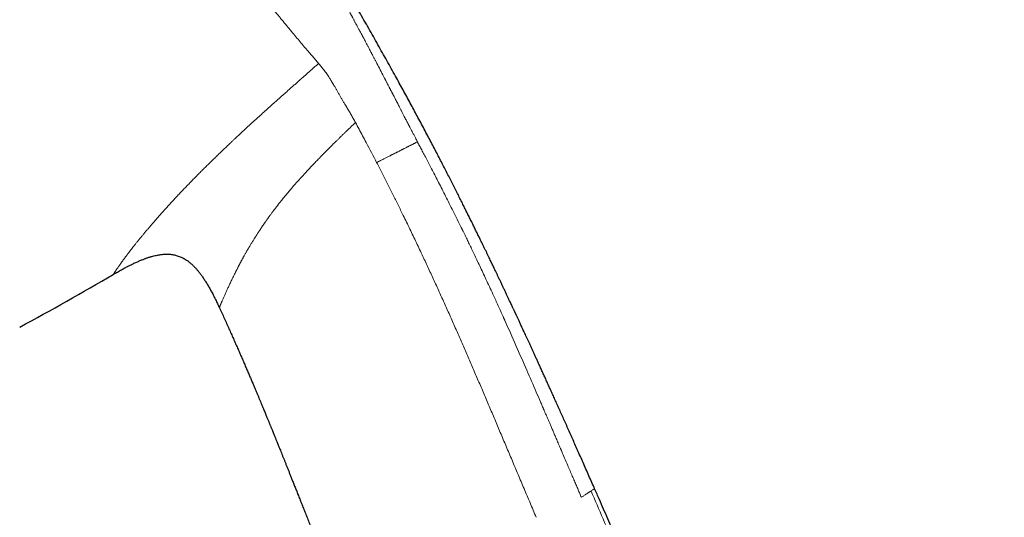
# Model space of a CAD drawing. Header units: millimetres. Extents: x 8 to 578, y 12 to 587.
# Tile 94 of 155: x 89 to 155, y 495 to 528. Entities that reach past the tile are written whole.
import ezdxf

# ---------------------------------------------------------------- set-up
doc = ezdxf.new("R2010")
doc.units = ezdxf.units.MM

msp = doc.modelspace()

# ---------------------------------------------------------------- linework, layer by layer
at = {"color": 7, "linetype": 'Continuous', "lineweight": 30}
msp.add_line((102.177, 509.043), (102.177, 509.043), dxfattribs=at)
msp.add_arc((9.15, 656.644), 168.883, 298.15164, 300.58844, dxfattribs=at)
for points, knots in [([(127.262, 496.934), (127.235, 496.995), (127.141, 497.208), (126.981, 497.571), (126.784, 498.018), (126.59, 498.456), (126.402, 498.883), (126.218, 499.297), (126.039, 499.701), (125.864, 500.095), (125.692, 500.483), (125.522, 500.864), (125.354, 501.239), (125.191, 501.605), (125.032, 501.961), (124.876, 502.309), (124.724, 502.646), (124.576, 502.975), (124.433, 503.295), (124.293, 503.605), (124.157, 503.906), (124.024, 504.198), (123.896, 504.48), (123.772, 504.753), (123.655, 505.011), (123.545, 505.252), (123.442, 505.478), (123.342, 505.697), (123.246, 505.908), (123.152, 506.111), (123.06, 506.312), (122.969, 506.51), (122.88, 506.705), (122.794, 506.891), (122.713, 507.068), (122.636, 507.234), (122.563, 507.391), (122.495, 507.538), (122.431, 507.676), (122.371, 507.806), (122.314, 507.929), (122.261, 508.042), (122.212, 508.147), (122.168, 508.243), (122.128, 508.33), (122.092, 508.407), (122.06, 508.475), (122.032, 508.534), (122.009, 508.583), (121.99, 508.624), (121.977, 508.653), (121.968, 508.672), (121.963, 508.682), (121.959, 508.691), (121.956, 508.698), (121.953, 508.705), (121.947, 508.716), (121.94, 508.732), (121.93, 508.754), (121.918, 508.78), (121.905, 508.808), (121.891, 508.837), (121.87, 508.882), (121.84, 508.946), (121.798, 509.035), (121.75, 509.137), (121.696, 509.252), (121.64, 509.374), (121.571, 509.52), (121.492, 509.687), (121.399, 509.884), (121.304, 510.087), (121.205, 510.294), (121.108, 510.5), (121.012, 510.702), (120.917, 510.902), (120.826, 511.093), (120.739, 511.277), (120.664, 511.433), (120.6, 511.567), (120.544, 511.684), (120.485, 511.808), (120.421, 511.94), (120.354, 512.08), (120.284, 512.227), (120.209, 512.381), (120.13, 512.545), (120.045, 512.72), (119.956, 512.906), (119.862, 513.099), (119.764, 513.301), (119.662, 513.511), (119.552, 513.736), (119.435, 513.976), (119.309, 514.232), (119.179, 514.497), (119.043, 514.772), (118.903, 515.055), (118.759, 515.346), (118.611, 515.643), (118.458, 515.95), (118.299, 516.269), (118.133, 516.599), (117.961, 516.94), (117.783, 517.29), (117.6, 517.651), (117.412, 518.02), (117.217, 518.399), (117.018, 518.787), (116.812, 519.184), (116.601, 519.59), (116.383, 520.006), (116.16, 520.43), (115.931, 520.864), (115.696, 521.307), (115.461, 521.746), (115.228, 522.18), (114.996, 522.61), (114.759, 523.047), (114.517, 523.492), (114.269, 523.944), (114.009, 524.417), (113.735, 524.913), (113.447, 525.43), (113.153, 525.957), (112.853, 526.492), (112.548, 527.033), (112.238, 527.579), (111.924, 528.13), (111.604, 528.689), (111.275, 529.261), (110.938, 529.846), (110.591, 530.443), (110.238, 531.048), (109.879, 531.663), (109.513, 532.286), (109.14, 532.917), (108.761, 533.558), (108.376, 534.207), (107.983, 534.865), (107.584, 535.531), (107.179, 536.207), (106.767, 536.891), (106.349, 537.583), (105.936, 538.265), (105.53, 538.935), (105.129, 539.593), (104.724, 540.259), (104.313, 540.932), (103.897, 541.613), (103.618, 542.069), (103.477, 542.298)], [0, 0, 0, 0, 0.00392, 0.013647, 0.023181, 0.032519, 0.041663, 0.050454, 0.059057, 0.067472, 0.075699, 0.083901, 0.091907, 0.099718, 0.107333, 0.114752, 0.121976, 0.129004, 0.135837, 0.142474, 0.148915, 0.155161, 0.161211, 0.167066, 0.172725, 0.177741, 0.182592, 0.18728, 0.191802, 0.196161, 0.200355, 0.204733, 0.208917, 0.212906, 0.216701, 0.2203, 0.223646, 0.226804, 0.229775, 0.232557, 0.235203, 0.237653, 0.239907, 0.241966, 0.243829, 0.245497, 0.246969, 0.248222, 0.249287, 0.250164, 0.250853, 0.25114, 0.251374, 0.251557, 0.251689, 0.251804, 0.252033, 0.252389, 0.252871, 0.253441, 0.25404, 0.254667, 0.255322, 0.256977, 0.258788, 0.261072, 0.263564, 0.26624, 0.268911, 0.273022, 0.277028, 0.28166, 0.286142, 0.290475, 0.294952, 0.299257, 0.303391, 0.307354, 0.311145, 0.313516, 0.316047, 0.318739, 0.321593, 0.324609, 0.327787, 0.331127, 0.334628, 0.338469, 0.342488, 0.346685, 0.351059, 0.355611, 0.36034, 0.365689, 0.371249, 0.37702, 0.383, 0.389191, 0.395476, 0.401964, 0.408655, 0.415548, 0.422792, 0.430246, 0.437912, 0.445789, 0.453877, 0.462177, 0.470687, 0.479409, 0.488342, 0.497486, 0.506842, 0.516409, 0.526187, 0.536176, 0.545519, 0.555039, 0.564737, 0.574612, 0.584665, 0.594896, 0.606234, 0.617783, 0.629543, 0.641513, 0.653693, 0.665861, 0.678232, 0.690807, 0.703584, 0.716831, 0.730289, 0.743959, 0.757839, 0.771931, 0.786234, 0.800748, 0.815473, 0.83041, 0.845558, 0.860917, 0.876487, 0.892269, 0.908262, 0.923108, 0.938131, 0.953332, 0.968711, 0.984267, 1, 1, 1, 1]), ([(95.089, 511.262), (95.11, 511.274), (95.18, 511.315), (95.295, 511.382), (95.433, 511.461), (95.565, 511.535), (95.69, 511.605), (95.809, 511.669), (95.922, 511.729), (96.03, 511.786), (96.147, 511.846), (96.272, 511.909), (96.405, 511.974), (96.53, 512.033), (96.647, 512.086), (96.761, 512.137), (96.869, 512.183), (96.974, 512.226), (97.072, 512.265), (97.164, 512.301), (97.251, 512.332), (97.337, 512.363), (97.422, 512.392), (97.505, 512.418), (97.585, 512.443), (97.684, 512.471), (97.808, 512.504), (97.957, 512.539), (98.111, 512.569), (98.268, 512.592), (98.42, 512.608), (98.564, 512.616), (98.699, 512.618), (98.833, 512.612), (98.968, 512.599), (99.102, 512.579), (99.235, 512.551), (99.366, 512.514), (99.493, 512.471), (99.618, 512.419), (99.739, 512.361), (99.857, 512.295), (99.965, 512.228), (100.062, 512.161), (100.147, 512.097), (100.227, 512.032), (100.301, 511.969), (100.37, 511.906), (100.435, 511.844), (100.495, 511.784), (100.552, 511.723), (100.61, 511.66), (100.672, 511.59), (100.738, 511.512), (100.803, 511.433), (100.866, 511.352), (100.928, 511.271), (100.992, 511.183), (101.059, 511.088), (101.127, 510.989), (101.195, 510.886), (101.263, 510.779), (101.334, 510.664), (101.403, 510.55), (101.468, 510.437), (101.531, 510.327), (101.596, 510.211), (101.663, 510.087), (101.732, 509.955), (101.805, 509.816), (101.88, 509.667), (101.951, 509.522), (102.02, 509.38), (102.085, 509.242), (102.138, 509.129), (102.169, 509.062), (102.177, 509.043)], [0, 0, 0, 0, 0.008077, 0.026349, 0.043696, 0.060176, 0.075845, 0.090493, 0.104451, 0.117758, 0.130453, 0.147592, 0.16364, 0.17868, 0.192784, 0.206018, 0.21917, 0.231474, 0.242988, 0.253764, 0.263848, 0.273283, 0.283619, 0.293161, 0.301991, 0.310755, 0.327071, 0.343811, 0.360905, 0.378299, 0.39596, 0.410759, 0.425482, 0.440169, 0.454872, 0.46965, 0.484557, 0.499364, 0.514044, 0.528685, 0.543371, 0.558181, 0.572863, 0.584972, 0.59663, 0.60782, 0.618514, 0.62868, 0.638281, 0.647959, 0.656418, 0.665708, 0.675884, 0.687014, 0.699172, 0.709502, 0.720569, 0.732426, 0.745132, 0.758755, 0.771726, 0.785543, 0.800272, 0.815987, 0.829079, 0.842873, 0.857417, 0.872762, 0.888967, 0.906093, 0.924209, 0.943393, 0.959267, 0.975897, 0.993329, 1, 1, 1, 1]), ([(102.177, 509.043), (102.231, 508.925), (102.341, 508.687), (102.503, 508.33), (102.663, 507.977), (102.817, 507.632), (102.968, 507.296), (103.113, 506.969), (103.254, 506.65), (103.391, 506.34), (103.523, 506.039), (103.652, 505.742), (103.779, 505.449), (103.903, 505.162), (104.023, 504.884), (104.138, 504.615), (104.248, 504.357), (104.353, 504.11), (104.452, 503.876), (104.547, 503.652), (104.637, 503.438), (104.723, 503.234), (104.804, 503.039), (104.881, 502.855), (104.954, 502.681), (105.023, 502.516), (105.088, 502.359), (105.15, 502.211), (105.208, 502.07), (105.262, 501.939), (105.312, 501.817), (105.358, 501.705), (105.401, 501.602), (105.44, 501.507), (105.476, 501.418), (105.511, 501.333), (105.545, 501.251), (105.578, 501.17), (105.61, 501.092), (105.645, 501.007), (105.682, 500.916), (105.712, 500.841), (105.732, 500.792), (105.741, 500.77), (105.748, 500.753), (105.753, 500.742), (105.757, 500.73), (105.764, 500.714), (105.774, 500.688), (105.788, 500.654), (105.806, 500.611), (105.827, 500.56), (105.851, 500.501), (105.878, 500.433), (105.909, 500.357), (105.943, 500.273), (105.981, 500.18), (106.022, 500.079), (106.066, 499.969), (106.114, 499.851), (106.167, 499.72), (106.225, 499.576), (106.289, 499.417), (106.356, 499.248), (106.428, 499.069), (106.502, 498.886), (106.576, 498.699), (106.652, 498.51), (106.731, 498.312), (106.813, 498.106), (106.898, 497.892), (106.987, 497.669), (107.082, 497.43), (107.184, 497.173), (107.292, 496.899), (107.405, 496.614), (107.521, 496.319), (107.642, 496.014), (107.766, 495.699), (107.895, 495.374), (108.027, 495.038), (108.163, 494.693), (108.302, 494.339), (108.445, 493.978), (108.59, 493.609), (108.74, 493.23), (108.883, 492.867), (109.02, 492.521), (109.149, 492.195), (109.278, 491.869), (109.406, 491.546), (109.532, 491.228), (109.656, 490.915), (109.779, 490.606), (109.909, 490.277), (110.048, 489.928), (110.193, 489.559), (110.335, 489.198), (110.474, 488.844), (110.615, 488.484), (110.757, 488.119), (110.901, 487.75), (111.04, 487.389), (111.176, 487.038), (111.307, 486.695), (111.434, 486.362), (111.557, 486.037), (111.677, 485.722), (111.792, 485.416), (111.904, 485.119), (112.012, 484.831), (112.116, 484.552), (112.217, 484.282), (112.314, 484.022), (112.407, 483.77), (112.498, 483.524), (112.586, 483.284), (112.672, 483.051), (112.754, 482.827), (112.832, 482.613), (112.906, 482.41), (112.975, 482.222), (113.038, 482.05), (113.095, 481.891), (113.149, 481.741), (113.201, 481.6), (113.249, 481.467), (113.293, 481.344), (113.333, 481.232), (113.37, 481.129), (113.406, 481.031), (113.441, 480.933), (113.477, 480.833), (113.515, 480.727), (113.554, 480.618), (113.585, 480.529), (113.609, 480.464), (113.624, 480.422), (113.639, 480.38), (113.654, 480.338), (113.668, 480.297), (113.681, 480.26), (113.692, 480.231), (113.7, 480.209), (113.705, 480.195), (113.708, 480.187), (113.71, 480.181), (113.712, 480.175), (113.714, 480.17), (113.72, 480.153), (113.731, 480.121), (113.749, 480.071), (113.77, 480.012), (113.795, 479.942), (113.823, 479.864), (113.854, 479.775), (113.888, 479.679), (113.926, 479.573), (113.966, 479.458), (114.008, 479.34), (114.05, 479.22), (114.093, 479.098), (114.139, 478.968), (114.187, 478.83), (114.238, 478.684), (114.291, 478.534), (114.345, 478.379), (114.401, 478.22), (114.459, 478.053), (114.519, 477.88), (114.584, 477.691), (114.654, 477.488), (114.73, 477.269), (114.808, 477.042), (114.89, 476.805), (114.974, 476.559), (115.061, 476.305), (115.15, 476.042), (115.241, 475.774), (115.333, 475.503), (115.425, 475.229), (115.52, 474.947), (115.617, 474.657), (115.717, 474.358), (115.817, 474.058), (115.917, 473.756), (116.017, 473.453), (116.119, 473.142), (116.224, 472.824), (116.334, 472.486), (116.451, 472.128), (116.574, 471.747), (116.699, 471.358), (116.827, 470.96), (116.957, 470.553), (117.089, 470.136), (117.224, 469.711), (117.36, 469.276), (117.499, 468.833), (117.64, 468.38), (117.782, 467.919), (117.927, 467.448), (118.074, 466.968), (118.222, 466.479), (118.372, 465.98), (118.527, 465.465), (118.685, 464.931), (118.848, 464.38), (119.013, 463.818), (119.179, 463.246), (119.347, 462.664), (119.514, 462.081), (119.68, 461.497), (119.845, 460.913), (120.011, 460.32), (120.178, 459.717), (120.346, 459.105), (120.515, 458.483), (120.685, 457.852), (120.859, 457.201), (121.037, 456.531), (121.218, 455.839), (121.4, 455.138), (121.583, 454.426), (121.766, 453.703), (121.95, 452.97), (122.134, 452.227), (122.319, 451.473), (122.504, 450.709), (122.689, 449.934), (122.874, 449.148), (123.056, 448.368), (123.234, 447.592), (123.408, 446.823), (123.583, 446.044), (123.757, 445.255), (123.928, 444.468), (124.097, 443.681), (124.263, 442.895), (124.428, 442.101), (124.593, 441.298), (124.756, 440.486), (124.916, 439.681), (125.072, 438.884), (125.224, 438.094), (125.375, 437.296), (125.525, 436.491), (125.673, 435.677), (125.821, 434.856), (125.967, 434.027), (126.112, 433.189), (126.255, 432.344), (126.396, 431.496), (126.535, 430.646), (126.671, 429.792), (126.805, 428.931), (126.938, 428.057), (127.071, 427.17), (127.201, 426.27), (127.33, 425.362), (127.457, 424.445), (127.58, 423.527), (127.701, 422.606), (127.818, 421.682), (127.933, 420.751), (128.046, 419.806), (128.156, 418.847), (128.265, 417.873), (128.371, 416.891), (128.474, 415.901), (128.573, 414.903), (128.669, 413.897), (128.762, 412.883), (128.85, 411.862), (128.936, 410.834), (129.017, 409.798), (129.095, 408.754), (129.168, 407.708), (129.237, 406.661), (129.301, 405.612), (129.362, 404.556), (129.418, 403.484), (129.47, 402.398), (129.518, 401.296), (129.561, 400.186), (129.599, 399.068), (129.632, 397.942), (129.66, 396.836), (129.674, 396.104), (129.681, 395.751)], [0, 0, 0, 0, 0.0033225, 0.0067073, 0.0100089, 0.0132274, 0.0163627, 0.0194149, 0.0223839, 0.0252698, 0.0280724, 0.0307918, 0.0335515, 0.0362199, 0.0387968, 0.0412824, 0.0436767, 0.0459795, 0.04813, 0.0501942, 0.0521721, 0.0540635, 0.0558686, 0.0575574, 0.0591629, 0.060685, 0.0621238, 0.0635061, 0.0648015, 0.0660102, 0.0671321, 0.0681673, 0.0691156, 0.0699771, 0.0707981, 0.0715691, 0.0723247, 0.0730649, 0.0737897, 0.0744992, 0.0754121, 0.0762983, 0.0765548, 0.0767605, 0.0769146, 0.0770171, 0.0770705, 0.0772324, 0.0774711, 0.0777866, 0.0781788, 0.0786479, 0.0791937, 0.0798163, 0.0805156, 0.0812918, 0.0821447, 0.0830744, 0.0840809, 0.0851642, 0.0863243, 0.0876891, 0.0891468, 0.0906974, 0.0923409, 0.0940774, 0.0957367, 0.0974728, 0.0992856, 0.1011753, 0.1031418, 0.1051851, 0.1073053, 0.1097261, 0.1122399, 0.1148467, 0.1175464, 0.120339, 0.1232246, 0.1262032, 0.1292747, 0.1324391, 0.1356964, 0.1389861, 0.1423653, 0.1458342, 0.1493926, 0.1523404, 0.1553458, 0.1583455, 0.1613024, 0.1642165, 0.1670879, 0.1699167, 0.1727026, 0.1761444, 0.1795187, 0.1828255, 0.1860649, 0.1892367, 0.1926971, 0.1960735, 0.1993659, 0.2025743, 0.2056987, 0.208739, 0.2116953, 0.2145676, 0.2173558, 0.2200599, 0.22268, 0.225216, 0.2276679, 0.2300357, 0.2323194, 0.234519, 0.2367331, 0.2388549, 0.2408844, 0.2428215, 0.2446663, 0.2464187, 0.2479285, 0.2493622, 0.25072, 0.2520018, 0.2532075, 0.2543373, 0.2553328, 0.2562608, 0.2571215, 0.2579894, 0.258924, 0.2598563, 0.2608466, 0.2618949, 0.262261, 0.2626337, 0.2630129, 0.2633987, 0.263787, 0.2641229, 0.2643887, 0.2645845, 0.2647104, 0.2647706, 0.2648179, 0.264868, 0.2649207, 0.2649762, 0.2653297, 0.265781, 0.2663197, 0.2669458, 0.2676593, 0.2684603, 0.2693322, 0.2702883, 0.2713289, 0.272454, 0.2734825, 0.2745827, 0.2757546, 0.2769983, 0.2783137, 0.2797009, 0.2810744, 0.2825118, 0.2840129, 0.2855778, 0.2872065, 0.2890996, 0.2910721, 0.2931241, 0.2952556, 0.2974665, 0.299757, 0.3021269, 0.3045763, 0.3069699, 0.3094348, 0.3119711, 0.3145787, 0.3172577, 0.3200081, 0.3226667, 0.3253887, 0.3281742, 0.3310231, 0.3339355, 0.337261, 0.3406654, 0.344149, 0.3477117, 0.3513534, 0.3550743, 0.3588743, 0.3627534, 0.3667117, 0.3707491, 0.3748657, 0.3790614, 0.3833364, 0.3876905, 0.3921238, 0.3966364, 0.4014488, 0.4063482, 0.4113347, 0.4164081, 0.4215685, 0.426816, 0.4319062, 0.4370758, 0.4423247, 0.447653, 0.4530607, 0.4585478, 0.4641144, 0.4697605, 0.4757606, 0.481848, 0.4880227, 0.4942847, 0.5006341, 0.5070709, 0.513595, 0.5202066, 0.5269057, 0.5336924, 0.5405665, 0.5475283, 0.5541725, 0.5608947, 0.5676948, 0.574573, 0.5815292, 0.5882954, 0.5951338, 0.6020445, 0.6090276, 0.6160829, 0.6232106, 0.6299973, 0.6368484, 0.6437638, 0.6507437, 0.6577879, 0.6648966, 0.6720698, 0.6793075, 0.6866096, 0.6939763, 0.7012743, 0.7086345, 0.7160571, 0.7235421, 0.7312272, 0.7389771, 0.7467917, 0.754671, 0.7626152, 0.7704806, 0.7784086, 0.7863992, 0.7944525, 0.8027347, 0.8110824, 0.8194954, 0.8279738, 0.8365178, 0.8451273, 0.8538024, 0.8625241, 0.8713112, 0.8801639, 0.8890821, 0.8980661, 0.9069536, 0.9159046, 0.9249191, 0.9339971, 0.9433259, 0.9527209, 0.9621822, 0.9717097, 0.9813035, 0.9909637, 1, 1, 1, 1]), ([(127.262, 496.934), (127.262, 496.934), (127.262, 496.934), (127.262, 496.934), (127.262, 496.934)], [0, 0, 0, 0, 0.804245, 1, 1, 1, 1]), ([(154.65, 381.792), (154.644, 381.983), (154.623, 382.654), (154.58, 383.803), (154.52, 385.236), (154.453, 386.662), (154.379, 388.071), (154.298, 389.465), (154.212, 390.844), (154.119, 392.216), (154.019, 393.59), (153.911, 394.966), (153.797, 396.344), (153.676, 397.716), (153.549, 399.08), (153.416, 400.438), (153.277, 401.789), (153.133, 403.133), (152.982, 404.47), (152.826, 405.8), (152.664, 407.124), (152.497, 408.441), (152.324, 409.752), (152.146, 411.056), (151.957, 412.397), (151.756, 413.774), (151.543, 415.186), (151.324, 416.591), (151.099, 417.988), (150.864, 419.406), (150.618, 420.844), (150.361, 422.301), (150.098, 423.751), (149.829, 425.192), (149.555, 426.625), (149.28, 428.023), (149.005, 429.386), (148.731, 430.716), (148.452, 432.038), (148.169, 433.353), (147.88, 434.662), (147.588, 435.964), (147.291, 437.259), (146.99, 438.547), (146.685, 439.829), (146.377, 441.096), (146.067, 442.35), (145.755, 443.589), (145.44, 444.823), (145.102, 446.122), (144.74, 447.487), (144.355, 448.917), (143.964, 450.338), (143.569, 451.751), (143.17, 453.155), (142.765, 454.552), (142.343, 455.986), (141.903, 457.458), (141.443, 458.966), (140.979, 460.465), (140.51, 461.955), (140.036, 463.435), (139.557, 464.906), (139.074, 466.368), (138.587, 467.82), (138.095, 469.264), (137.602, 470.69), (137.109, 472.1), (136.614, 473.492), (136.116, 474.875), (135.61, 476.259), (135.099, 477.643), (134.58, 479.026), (134.058, 480.402), (133.533, 481.769), (133.008, 483.119), (132.482, 484.454), (131.957, 485.772), (131.428, 487.083), (130.893, 488.395), (130.352, 489.709), (129.804, 491.023), (129.253, 492.329), (128.699, 493.628), (128.143, 494.919), (127.664, 496.02), (127.369, 496.69), (127.262, 496.933)], [0, 0, 0, 0, 0.004823, 0.016926, 0.028968, 0.040951, 0.052876, 0.064531, 0.07613, 0.087675, 0.099166, 0.110836, 0.122452, 0.134013, 0.145521, 0.156976, 0.168379, 0.17973, 0.19103, 0.20228, 0.213479, 0.22463, 0.235731, 0.246785, 0.25779, 0.269842, 0.281838, 0.293777, 0.305662, 0.317492, 0.32998, 0.342408, 0.354777, 0.367088, 0.379341, 0.391537, 0.402984, 0.414381, 0.42573, 0.437029, 0.448281, 0.459485, 0.470642, 0.481752, 0.492816, 0.503834, 0.514612, 0.525346, 0.536037, 0.546686, 0.559177, 0.57161, 0.583986, 0.596306, 0.60857, 0.620778, 0.632932, 0.646238, 0.659479, 0.672657, 0.685771, 0.698822, 0.711811, 0.724739, 0.737606, 0.750414, 0.763161, 0.775624, 0.78803, 0.800381, 0.812677, 0.82514, 0.837548, 0.8499, 0.862197, 0.87444, 0.886411, 0.898332, 0.910201, 0.92202, 0.934029, 0.945986, 0.957892, 0.969748, 0.981553, 0.993309, 1, 1, 1, 1])]:
    msp.add_open_spline(points, degree=3, knots=knots, dxfattribs=at)
at = {"color": 252, "linetype": 'Continuous', "lineweight": 0}
for points, knots in [([(106.349, 528.296), (106.299, 528.356), (106.199, 528.477), (106.045, 528.664), (105.887, 528.857), (105.724, 529.056), (105.557, 529.261), (105.385, 529.472), (105.207, 529.692), (105.022, 529.921), (104.83, 530.158), (104.651, 530.381), (104.532, 530.53), (104.475, 530.6), (104.466, 530.611), (104.456, 530.623), (104.447, 530.635), (104.437, 530.647), (104.428, 530.659), (104.412, 530.679), (104.378, 530.722), (104.324, 530.789), (104.247, 530.886), (104.155, 531), (104.048, 531.135), (103.935, 531.276), (103.818, 531.423), (103.695, 531.578), (103.566, 531.74), (103.443, 531.895), (103.326, 532.043), (103.216, 532.183), (103.103, 532.326), (102.991, 532.469), (102.881, 532.609), (102.777, 532.741), (102.694, 532.848), (102.645, 532.91), (102.627, 532.933), (102.622, 532.939), (102.617, 532.945), (102.612, 532.952), (102.607, 532.958), (102.602, 532.964), (102.589, 532.982), (102.564, 533.013), (102.528, 533.06), (102.487, 533.112), (102.441, 533.171), (102.391, 533.235), (102.336, 533.306), (102.277, 533.381), (102.215, 533.461), (102.15, 533.544), (102.081, 533.633), (102.008, 533.728), (101.93, 533.829), (101.847, 533.935), (101.758, 534.051), (101.66, 534.177), (101.554, 534.315), (101.443, 534.459), (101.326, 534.611), (101.204, 534.771), (101.076, 534.938), (100.942, 535.113), (100.803, 535.296), (100.658, 535.486), (100.521, 535.666), (100.393, 535.835), (100.276, 535.99), (100.141, 536.168), (100.021, 536.326), (99.931, 536.447), (99.894, 536.496), (99.88, 536.515), (99.875, 536.52), (99.871, 536.526), (99.867, 536.532), (99.862, 536.538), (99.763, 536.669), (99.569, 536.927), (99.278, 537.316), (98.985, 537.708), (98.69, 538.105), (98.393, 538.504), (98.194, 538.774), (98.094, 538.908)], [0, 0, 0, 0, 0.021835, 0.044061, 0.066677, 0.089686, 0.113086, 0.136878, 0.161062, 0.1863, 0.211952, 0.238019, 0.257554, 0.25879, 0.260026, 0.261264, 0.262502, 0.263741, 0.264981, 0.26609, 0.270084, 0.278391, 0.286965, 0.300108, 0.313836, 0.328148, 0.343044, 0.358525, 0.374592, 0.391244, 0.404465, 0.418033, 0.431949, 0.446213, 0.459053, 0.472163, 0.483922, 0.489162, 0.489753, 0.490344, 0.490936, 0.491528, 0.492121, 0.492714, 0.493308, 0.497115, 0.501473, 0.506381, 0.51184, 0.517849, 0.524409, 0.53152, 0.538713, 0.546393, 0.554562, 0.563218, 0.572363, 0.581995, 0.592116, 0.603814, 0.616103, 0.628984, 0.642456, 0.656521, 0.671178, 0.686427, 0.702269, 0.718705, 0.735734, 0.748599, 0.761784, 0.775289, 0.793604, 0.801839, 0.805497, 0.805978, 0.806459, 0.80694, 0.807422, 0.807904, 0.808386, 0.840296, 0.872216, 0.904147, 0.936087, 0.968039, 1, 1, 1, 1]), ([(106.476, 536.54), (106.595, 536.338), (106.83, 535.942), (107.173, 535.358), (107.501, 534.795), (107.815, 534.255), (108.115, 533.736), (108.395, 533.249), (108.657, 532.791), (108.901, 532.363), (109.133, 531.954), (109.352, 531.566), (109.563, 531.19), (109.765, 530.829), (109.959, 530.482), (110.139, 530.158), (110.306, 529.856), (110.459, 529.578), (110.595, 529.33), (110.714, 529.113), (110.817, 528.924), (110.892, 528.786), (110.942, 528.694), (110.97, 528.643), (110.997, 528.593), (111.023, 528.545), (111.048, 528.5), (111.072, 528.456), (111.101, 528.402), (111.137, 528.336), (111.179, 528.257), (111.221, 528.179), (111.263, 528.103), (111.299, 528.036), (111.331, 527.976), (111.363, 527.917), (111.399, 527.849), (111.44, 527.772), (111.487, 527.685), (111.544, 527.579), (111.612, 527.45), (111.709, 527.27), (111.82, 527.06), (111.94, 526.833), (112.046, 526.632), (112.139, 526.457), (112.218, 526.307), (112.283, 526.182), (112.335, 526.084), (112.374, 526.008), (112.41, 525.94), (112.447, 525.87), (112.488, 525.792), (112.529, 525.714), (112.57, 525.636), (112.61, 525.558), (112.712, 525.362), (112.875, 525.049), (113.057, 524.699), (113.168, 524.484), (113.209, 524.404), (113.222, 524.38), (113.235, 524.355), (113.248, 524.33), (113.261, 524.305), (113.273, 524.282), (113.286, 524.256), (113.306, 524.218), (113.336, 524.16), (113.378, 524.079), (113.43, 523.977), (113.483, 523.875), (113.528, 523.789), (113.56, 523.726), (113.588, 523.673), (113.615, 523.62), (113.643, 523.565), (113.673, 523.508), (113.703, 523.449), (113.734, 523.39), (113.764, 523.331), (113.789, 523.282), (113.811, 523.24), (113.831, 523.201), (113.861, 523.142), (113.904, 523.059), (113.961, 522.948), (114.027, 522.82), (114.095, 522.689), (114.158, 522.566), (114.214, 522.457), (114.263, 522.362), (114.306, 522.279), (114.418, 522.062), (114.553, 521.8), (114.681, 521.553), (114.728, 521.461), (114.743, 521.433), (114.758, 521.404), (114.773, 521.375), (114.788, 521.347), (114.802, 521.319), (114.818, 521.289), (114.837, 521.251), (114.864, 521.2), (114.897, 521.137), (114.936, 521.061), (114.982, 520.972), (115.034, 520.871), (115.105, 520.735), (115.188, 520.576), (115.276, 520.406), (115.353, 520.26), (115.399, 520.171), (115.421, 520.13)], [0, 0, 0, 0, 0.037644, 0.073886, 0.108728, 0.142168, 0.174208, 0.204847, 0.232453, 0.258813, 0.283928, 0.307798, 0.330422, 0.353057, 0.374292, 0.394126, 0.412559, 0.429591, 0.445222, 0.457819, 0.469331, 0.479758, 0.483026, 0.48617, 0.489191, 0.492089, 0.494864, 0.497516, 0.500045, 0.504804, 0.509562, 0.51432, 0.519077, 0.523514, 0.526503, 0.530059, 0.534182, 0.538871, 0.544127, 0.54995, 0.558265, 0.56749, 0.582755, 0.59647, 0.608635, 0.619249, 0.628314, 0.635827, 0.641791, 0.646204, 0.64943, 0.654148, 0.658866, 0.663583, 0.668301, 0.673019, 0.677737, 0.703685, 0.729634, 0.741052, 0.742547, 0.744043, 0.745538, 0.747033, 0.748528, 0.750024, 0.75126, 0.753209, 0.756863, 0.761753, 0.767879, 0.77524, 0.780233, 0.783417, 0.786601, 0.789785, 0.792969, 0.796523, 0.800077, 0.80363, 0.807184, 0.810679, 0.812525, 0.814849, 0.817652, 0.82313, 0.829833, 0.83776, 0.846168, 0.853529, 0.860011, 0.865752, 0.870752, 0.875012, 0.904871, 0.918008, 0.919729, 0.921449, 0.923169, 0.92489, 0.92661, 0.92833, 0.929867, 0.932163, 0.935217, 0.939031, 0.943603, 0.948934, 0.955023, 0.961872, 0.973557, 0.983807, 0.992621, 1, 1, 1, 1]), ([(108.809, 525.371), (108.737, 525.455), (108.591, 525.625), (108.359, 525.897), (108.114, 526.185), (107.854, 526.492), (107.581, 526.816), (107.294, 527.157), (106.994, 527.516), (106.68, 527.895), (106.46, 528.161), (106.349, 528.296)], [0, 0, 0, 0, 0.1014489, 0.2055475, 0.3123008, 0.421714, 0.5337921, 0.646468, 0.7617246, 0.8795669, 1, 1, 1, 1]), ([(108.809, 525.371), (108.744, 525.313), (108.617, 525.199), (108.429, 525.032), (108.249, 524.872), (108.077, 524.719), (107.912, 524.573), (107.768, 524.445), (107.643, 524.334), (107.562, 524.263), (107.511, 524.218), (107.488, 524.197), (107.465, 524.177), (107.442, 524.156), (107.42, 524.136), (107.396, 524.115), (107.319, 524.047), (107.19, 523.932), (107.01, 523.773), (106.832, 523.615), (106.657, 523.46), (106.485, 523.307), (106.317, 523.156), (106.152, 523.009), (105.981, 522.857), (105.805, 522.699), (105.576, 522.493), (105.303, 522.248), (104.989, 521.965), (104.682, 521.686), (104.383, 521.413), (104.09, 521.145), (103.805, 520.882), (103.527, 520.624), (103.322, 520.433), (103.188, 520.307), (103.121, 520.245), (103.055, 520.183), (102.989, 520.121), (102.923, 520.059), (102.858, 519.997), (102.793, 519.935), (102.682, 519.83), (102.527, 519.682), (102.315, 519.48), (102.095, 519.268), (101.866, 519.046), (101.636, 518.822), (101.405, 518.595), (101.173, 518.365), (100.945, 518.138), (100.719, 517.911), (100.486, 517.675), (100.248, 517.431), (100.007, 517.183), (99.772, 516.937), (99.543, 516.695), (99.319, 516.457), (99.101, 516.223), (98.888, 515.992), (98.736, 515.825), (98.64, 515.72), (98.599, 515.674), (98.557, 515.628), (98.516, 515.583), (98.476, 515.537), (98.435, 515.492), (98.372, 515.421), (98.286, 515.325), (98.15, 515.172), (97.991, 514.992), (97.817, 514.792), (97.654, 514.604), (97.503, 514.427), (97.356, 514.254), (97.214, 514.084), (97.075, 513.918), (96.941, 513.754), (96.811, 513.596), (96.686, 513.442), (96.567, 513.293), (96.454, 513.149), (96.345, 513.011), (96.241, 512.878), (96.172, 512.788), (96.133, 512.737), (96.124, 512.725), (96.114, 512.712), (96.105, 512.7), (96.095, 512.687), (96.086, 512.675), (96.062, 512.644), (96.012, 512.578), (95.941, 512.484), (95.864, 512.381), (95.789, 512.28), (95.714, 512.177), (95.64, 512.075), (95.569, 511.976), (95.502, 511.881), (95.438, 511.79), (95.38, 511.706), (95.328, 511.63), (95.296, 511.582), (95.279, 511.556), (95.275, 511.551), (95.272, 511.546), (95.268, 511.541), (95.265, 511.535), (95.257, 511.524), (95.242, 511.501), (95.221, 511.469), (95.199, 511.435), (95.179, 511.404), (95.16, 511.374), (95.142, 511.346), (95.125, 511.32), (95.11, 511.296), (95.098, 511.277), (95.091, 511.265), (95.089, 511.261), (95.089, 511.262), (95.089, 511.262)], [0, 0, 0, 0, 0.009027, 0.0177, 0.026019, 0.033983, 0.041594, 0.048849, 0.053985, 0.058928, 0.06001, 0.061083, 0.062147, 0.0632, 0.064244, 0.065278, 0.066504, 0.074939, 0.083237, 0.091515, 0.099652, 0.107649, 0.115504, 0.123219, 0.130793, 0.139392, 0.147968, 0.163075, 0.177917, 0.192495, 0.206812, 0.22087, 0.234672, 0.248219, 0.261514, 0.264807, 0.268093, 0.271371, 0.274641, 0.277903, 0.281158, 0.284406, 0.287646, 0.29778, 0.307843, 0.31973, 0.33152, 0.343215, 0.355643, 0.367968, 0.380194, 0.392419, 0.404899, 0.418741, 0.432498, 0.446176, 0.459782, 0.473321, 0.4868, 0.500226, 0.513605, 0.516345, 0.519082, 0.521816, 0.524546, 0.527273, 0.529997, 0.532718, 0.540184, 0.547628, 0.560869, 0.57405, 0.585775, 0.597462, 0.609117, 0.620746, 0.632564, 0.644365, 0.656155, 0.667938, 0.679721, 0.691299, 0.702887, 0.714491, 0.726115, 0.727276, 0.728438, 0.729599, 0.730761, 0.731923, 0.733084, 0.734246, 0.740638, 0.752061, 0.762274, 0.772502, 0.784704, 0.79694, 0.809214, 0.822414, 0.835671, 0.848993, 0.862386, 0.875856, 0.876942, 0.878029, 0.879116, 0.880204, 0.881293, 0.882382, 0.887526, 0.896748, 0.905024, 0.913341, 0.923297, 0.933315, 0.943396, 0.957, 0.970727, 0.984581, 0.998567, 1, 1, 1, 1]), ([(111.278, 521.419), (111.23, 521.505), (111.133, 521.678), (110.986, 521.935), (110.837, 522.192), (110.688, 522.447), (110.553, 522.676), (110.433, 522.88), (110.329, 523.059), (110.226, 523.235), (110.126, 523.409), (110.028, 523.578), (109.932, 523.743), (109.843, 523.895), (109.76, 524.035), (109.684, 524.161), (109.61, 524.282), (109.53, 524.409), (109.446, 524.54), (109.358, 524.671), (109.267, 524.8), (109.174, 524.926), (109.079, 525.048), (108.986, 525.162), (108.896, 525.269), (108.837, 525.338), (108.808, 525.372)], [0, 0, 0, 0, 0.05, 0.099998, 0.150005, 0.200053, 0.250111, 0.285839, 0.321541, 0.357247, 0.39297, 0.428675, 0.464347, 0.499992, 0.531179, 0.562389, 0.593627, 0.624883, 0.666571, 0.70826, 0.749948, 0.799974, 0.849991, 0.899996, 0.949998, 1, 1, 1, 1]), ([(102.177, 509.043), (102.177, 509.043), (102.177, 509.043), (102.177, 509.043), (102.177, 509.043), (102.177, 509.043), (102.177, 509.044), (102.177, 509.044), (102.178, 509.044), (102.178, 509.044), (102.178, 509.045), (102.179, 509.046), (102.179, 509.048), (102.18, 509.051), (102.181, 509.054), (102.183, 509.058), (102.185, 509.063), (102.188, 509.07), (102.19, 509.077), (102.194, 509.086), (102.198, 509.096), (102.203, 509.108), (102.208, 509.121), (102.214, 509.137), (102.221, 509.154), (102.229, 509.173), (102.237, 509.193), (102.245, 509.214), (102.254, 509.234), (102.262, 509.254), (102.27, 509.273), (102.277, 509.29), (102.284, 509.307), (102.29, 509.322), (102.296, 509.337), (102.302, 509.349), (102.307, 509.361), (102.311, 509.371), (102.314, 509.379), (102.317, 509.385), (102.318, 509.388), (102.32, 509.391), (102.321, 509.394), (102.322, 509.397), (102.323, 509.4), (102.325, 509.403), (102.326, 509.406), (102.333, 509.423), (102.346, 509.453), (102.371, 509.513), (102.405, 509.589), (102.446, 509.684), (102.489, 509.782), (102.534, 509.882), (102.582, 509.989), (102.63, 510.096), (102.679, 510.203), (102.727, 510.308), (102.777, 510.416), (102.83, 510.527), (102.883, 510.642), (102.943, 510.766), (103.007, 510.901), (103.078, 511.046), (103.15, 511.194), (103.21, 511.315), (103.257, 511.408), (103.288, 511.471), (103.32, 511.532), (103.35, 511.592), (103.38, 511.651), (103.41, 511.709), (103.435, 511.759), (103.455, 511.799), (103.468, 511.824), (103.479, 511.845), (103.49, 511.865), (103.503, 511.891), (103.518, 511.921), (103.536, 511.955), (103.556, 511.993), (103.579, 512.035), (103.604, 512.083), (103.631, 512.134), (103.661, 512.189), (103.69, 512.244), (103.721, 512.299), (103.75, 512.353), (103.779, 512.405), (103.806, 512.455), (103.841, 512.517), (103.88, 512.588), (103.925, 512.667), (103.967, 512.74), (104.005, 512.806), (104.04, 512.866), (104.068, 512.915), (104.09, 512.953), (104.103, 512.974), (104.111, 512.987), (104.114, 512.993), (104.117, 512.998), (104.12, 513.003), (104.123, 513.007), (104.125, 513.012), (104.128, 513.017), (104.143, 513.042), (104.171, 513.09), (104.214, 513.162), (104.262, 513.241), (104.314, 513.327), (104.37, 513.419), (104.425, 513.508), (104.478, 513.593), (104.517, 513.655), (104.545, 513.699), (104.562, 513.725), (104.579, 513.752), (104.595, 513.778), (104.627, 513.827), (104.671, 513.897), (104.726, 513.982), (104.776, 514.059), (104.821, 514.128), (104.862, 514.191), (104.9, 514.248), (104.93, 514.294), (104.955, 514.331), (104.973, 514.358), (104.988, 514.381), (105.002, 514.401), (105.014, 514.42), (105.079, 514.517), (105.166, 514.646), (105.262, 514.786), (105.305, 514.848), (105.323, 514.875), (105.332, 514.887), (105.335, 514.893), (105.337, 514.895), (105.338, 514.896), (105.338, 514.897), (105.338, 514.897), (105.339, 514.897), (105.339, 514.898), (105.341, 514.9), (105.345, 514.906), (105.352, 514.916), (105.364, 514.933), (105.381, 514.957), (105.404, 514.989), (105.432, 515.029), (105.467, 515.077), (105.507, 515.133), (105.554, 515.197), (105.604, 515.265), (105.658, 515.338), (105.697, 515.391), (105.722, 515.424), (105.73, 515.436), (105.739, 515.446), (105.747, 515.457), (105.755, 515.468), (105.763, 515.479), (105.792, 515.518), (105.842, 515.583), (105.91, 515.673), (105.963, 515.743), (106.004, 515.795), (106.032, 515.832), (106.06, 515.867), (106.085, 515.9), (106.112, 515.934), (106.181, 516.021), (106.309, 516.184), (106.5, 516.42), (106.715, 516.681), (106.943, 516.951), (107.185, 517.232), (107.441, 517.523), (107.704, 517.815), (107.963, 518.097), (108.216, 518.369), (108.455, 518.621), (108.645, 518.819), (108.756, 518.933), (108.796, 518.974), (108.806, 518.984), (108.815, 518.994), (108.825, 519.004), (108.835, 519.015), (108.845, 519.025), (108.855, 519.035), (108.877, 519.057), (108.913, 519.095), (108.966, 519.149), (109.025, 519.209), (109.089, 519.274), (109.16, 519.346), (109.235, 519.422), (109.315, 519.503), (109.398, 519.587), (109.488, 519.677), (109.583, 519.772), (109.686, 519.875), (109.798, 519.986), (109.918, 520.105), (110.046, 520.23), (110.181, 520.362), (110.323, 520.501), (110.469, 520.643), (110.619, 520.788), (110.774, 520.937), (110.935, 521.092), (111.104, 521.253), (111.219, 521.363), (111.278, 521.419)], [0, 0, 0, 0, 0.000169, 0.000642, 0.001115, 0.001588, 0.002783, 0.00431, 0.006169, 0.008359, 0.011144, 0.014325, 0.017901, 0.02187, 0.026231, 0.030981, 0.036117, 0.041637, 0.046919, 0.052505, 0.058393, 0.064581, 0.071066, 0.077778, 0.084253, 0.0914, 0.098114, 0.104397, 0.110254, 0.115688, 0.120703, 0.12505, 0.129029, 0.132644, 0.135895, 0.138784, 0.141238, 0.143356, 0.145141, 0.146136, 0.146986, 0.147484, 0.148092, 0.1487, 0.149307, 0.149915, 0.150522, 0.151129, 0.159729, 0.168287, 0.183482, 0.198573, 0.211971, 0.225306, 0.238587, 0.251829, 0.263037, 0.274214, 0.285352, 0.296233, 0.307052, 0.317816, 0.330441, 0.342773, 0.354895, 0.366968, 0.371873, 0.376772, 0.381663, 0.38613, 0.390495, 0.394855, 0.399212, 0.401448, 0.403542, 0.404658, 0.406135, 0.407974, 0.410175, 0.412582, 0.415311, 0.418362, 0.421738, 0.425438, 0.429219, 0.433174, 0.437001, 0.440701, 0.444274, 0.447719, 0.451037, 0.456788, 0.462102, 0.466972, 0.471392, 0.475361, 0.478877, 0.480947, 0.482819, 0.483163, 0.4835, 0.483829, 0.48415, 0.484464, 0.48477, 0.485068, 0.485358, 0.489684, 0.494401, 0.499507, 0.505001, 0.510882, 0.517147, 0.522022, 0.527102, 0.52874, 0.530399, 0.532078, 0.533777, 0.53535, 0.54127, 0.546745, 0.551338, 0.555566, 0.559429, 0.562929, 0.566064, 0.56792, 0.56962, 0.571048, 0.572176, 0.573304, 0.574433, 0.589871, 0.596699, 0.599712, 0.601039, 0.601623, 0.601881, 0.601994, 0.602044, 0.602083, 0.602084, 0.602092, 0.602117, 0.602212, 0.602582, 0.603194, 0.604046, 0.605559, 0.607504, 0.609881, 0.612792, 0.61617, 0.620017, 0.624338, 0.628535, 0.633104, 0.633871, 0.634529, 0.635184, 0.635833, 0.636478, 0.637118, 0.637754, 0.643541, 0.648905, 0.653841, 0.656147, 0.658345, 0.660434, 0.662413, 0.664283, 0.66668, 0.678029, 0.693508, 0.709132, 0.724901, 0.742252, 0.75977, 0.777452, 0.795298, 0.811147, 0.827135, 0.841325, 0.847605, 0.848223, 0.848841, 0.849459, 0.850078, 0.850697, 0.851316, 0.851935, 0.852555, 0.855509, 0.858827, 0.862509, 0.866558, 0.870978, 0.875769, 0.880631, 0.88583, 0.891368, 0.89725, 0.903477, 0.910464, 0.91785, 0.925639, 0.933836, 0.942449, 0.951484, 0.960396, 0.969696, 0.979392, 0.989491, 1, 1, 1, 1]), ([(111.278, 521.419), (111.358, 521.271), (111.52, 520.975), (111.755, 520.529), (112.148, 519.785), (112.46, 519.188), (112.693, 518.74)], [0, 0, 0, 0, 0.1666482, 0.3333143, 0.4999856, 1, 1, 1, 1]), ([(112.693, 518.74), (112.737, 518.762), (112.821, 518.805), (112.944, 518.868), (113.059, 518.926), (113.167, 518.981), (113.267, 519.032), (113.359, 519.079), (113.442, 519.122), (113.518, 519.16), (113.585, 519.194), (113.643, 519.224), (113.693, 519.249), (113.735, 519.271), (113.769, 519.288), (113.795, 519.301), (113.814, 519.311), (113.827, 519.317), (113.836, 519.322), (113.845, 519.327), (113.853, 519.331), (113.862, 519.335), (113.87, 519.339), (113.889, 519.349), (113.929, 519.369), (113.986, 519.398), (114.05, 519.43), (114.125, 519.469), (114.213, 519.514), (114.294, 519.555), (114.355, 519.587), (114.398, 519.609), (114.44, 519.631), (114.481, 519.652), (114.52, 519.672), (114.575, 519.7), (114.642, 519.734), (114.702, 519.765), (114.743, 519.785), (114.766, 519.797), (114.789, 519.809), (114.812, 519.82), (114.833, 519.831), (114.855, 519.842), (114.875, 519.852), (114.91, 519.87), (114.956, 519.894), (115.016, 519.924), (115.075, 519.954), (115.133, 519.983), (115.192, 520.013), (115.253, 520.044), (115.313, 520.075), (115.368, 520.103), (115.401, 520.12), (115.418, 520.129)], [0, 0, 0, 0, 0.028487, 0.055247, 0.080264, 0.103549, 0.125128, 0.145005, 0.163151, 0.179553, 0.194215, 0.20714, 0.218338, 0.227814, 0.235576, 0.241627, 0.245967, 0.248597, 0.250593, 0.252591, 0.254592, 0.256596, 0.258602, 0.260611, 0.270118, 0.28724, 0.302684, 0.318266, 0.346417, 0.374946, 0.388825, 0.402695, 0.416561, 0.430424, 0.444282, 0.458134, 0.490727, 0.523233, 0.533924, 0.544608, 0.555286, 0.565956, 0.576618, 0.587271, 0.597914, 0.608548, 0.6419, 0.675156, 0.714611, 0.753903, 0.793038, 0.84521, 0.897105, 0.948705, 1, 1, 1, 1]), ([(115.421, 520.13), (115.466, 520.043), (115.56, 519.863), (115.709, 519.58), (115.869, 519.273), (116.042, 518.942), (116.226, 518.589), (116.421, 518.214), (116.626, 517.818), (116.841, 517.398), (117.068, 516.954), (117.305, 516.486), (117.553, 515.995), (117.812, 515.479), (118.079, 514.942), (118.265, 514.565), (118.368, 514.356), (118.385, 514.32), (118.403, 514.284), (118.421, 514.248), (118.438, 514.212), (118.455, 514.177), (118.48, 514.127), (118.529, 514.027), (118.603, 513.874), (118.713, 513.648), (118.846, 513.374), (119.004, 513.047), (119.172, 512.696), (119.351, 512.321), (119.54, 511.923), (119.739, 511.5), (119.95, 511.05), (120.173, 510.571), (120.408, 510.062), (120.623, 509.593), (120.817, 509.167), (120.981, 508.805), (121.096, 508.55), (121.161, 508.406), (121.181, 508.361), (121.202, 508.315), (121.222, 508.269), (121.243, 508.224), (121.505, 507.641), (122.002, 506.519), (122.7, 504.922), (123.244, 503.663), (123.589, 502.864), (123.74, 502.513), (123.801, 502.371), (123.824, 502.318), (123.831, 502.302), (123.838, 502.285), (123.845, 502.269), (123.852, 502.253), (123.863, 502.226), (123.882, 502.183), (123.91, 502.117), (123.946, 502.032), (123.993, 501.925), (124.05, 501.792), (124.118, 501.633), (124.196, 501.452), (124.284, 501.247), (124.382, 501.02), (124.484, 500.781), (124.591, 500.532), (124.701, 500.275), (124.804, 500.034), (124.899, 499.813), (124.962, 499.666), (125.006, 499.564), (125.029, 499.51), (125.052, 499.455), (125.076, 499.401), (125.1, 499.345), (125.174, 499.172), (125.296, 498.888), (125.462, 498.499), (125.62, 498.131), (125.768, 497.783), (125.908, 497.458), (126.038, 497.154), (126.159, 496.872), (126.271, 496.609), (126.343, 496.44), (126.378, 496.359)], [0, 0, 0, 0, 0.011166, 0.023366, 0.036601, 0.05087, 0.066173, 0.082211, 0.099245, 0.117278, 0.136308, 0.156336, 0.177362, 0.199385, 0.222406, 0.246072, 0.247592, 0.249115, 0.250643, 0.252174, 0.25371, 0.255249, 0.256565, 0.260201, 0.267919, 0.276091, 0.288979, 0.302855, 0.317719, 0.333571, 0.35041, 0.368238, 0.387053, 0.407398, 0.428784, 0.451212, 0.466584, 0.48241, 0.496712, 0.498611, 0.500516, 0.502427, 0.504344, 0.506267, 0.508196, 0.577524, 0.646852, 0.707862, 0.734706, 0.746517, 0.751714, 0.752395, 0.753075, 0.753756, 0.754436, 0.755117, 0.755797, 0.757783, 0.760524, 0.764022, 0.768275, 0.773936, 0.780545, 0.788102, 0.796608, 0.806061, 0.816463, 0.826401, 0.837073, 0.848479, 0.85641, 0.86466, 0.866873, 0.869109, 0.871367, 0.873646, 0.875947, 0.878271, 0.895249, 0.911384, 0.926675, 0.941122, 0.954726, 0.967265, 0.978991, 0.989902, 1, 1, 1, 1]), ([(112.693, 518.74), (112.816, 518.502), (113.06, 518.029), (113.42, 517.319), (113.775, 516.614), (114.124, 515.911), (114.503, 515.139), (114.912, 514.297), (115.35, 513.383), (115.766, 512.501), (116.164, 511.649), (116.543, 510.827), (116.92, 510), (117.296, 509.167), (117.671, 508.326), (118.041, 507.491), (118.406, 506.66), (118.766, 505.833), (119.127, 504.998), (119.489, 504.153), (119.853, 503.3), (120.22, 502.439), (120.589, 501.569), (120.966, 500.677), (121.352, 499.764), (121.747, 498.829), (122.145, 497.887), (122.546, 496.937), (122.95, 495.981), (123.221, 495.34), (123.356, 495.019)], [0, 0, 0, 0, 0.030841, 0.061417, 0.091761, 0.121906, 0.151888, 0.190959, 0.229888, 0.268752, 0.303463, 0.338248, 0.373166, 0.408281, 0.443649, 0.479309, 0.513643, 0.548288, 0.583265, 0.618591, 0.654257, 0.690255, 0.726572, 0.763196, 0.801885, 0.840895, 0.880219, 0.919848, 0.959778, 1, 1, 1, 1]), ([(126.378, 496.359), (126.408, 496.379), (126.469, 496.418), (126.549, 496.47), (126.621, 496.517), (126.687, 496.56), (126.746, 496.598), (126.802, 496.635), (126.855, 496.669), (126.904, 496.701), (126.948, 496.73), (126.986, 496.755), (127.009, 496.769), (127.021, 496.776)], [0, 0, 0, 0, 0.083322, 0.166618, 0.249917, 0.333237, 0.416581, 0.499945, 0.599986, 0.700003, 0.800004, 0.900002, 1, 1, 1, 1]), ([(127.021, 496.776), (127.05, 496.795), (127.11, 496.832), (127.177, 496.876), (127.225, 496.908), (127.256, 496.929), (127.26, 496.932), (127.262, 496.934)], [0, 0, 0, 0, 0.200669, 0.401339, 0.602007, 0.802671, 1, 1, 1, 1]), ([(127.022, 496.777), (127.293, 496.156), (127.836, 494.911), (128.638, 493.035), (129.433, 491.149), (130.221, 489.251), (131, 487.341), (131.756, 485.457), (132.489, 483.598), (133.201, 481.766), (133.904, 479.924), (134.6, 478.071), (135.287, 476.207), (135.967, 474.332), (136.637, 472.447), (137.299, 470.551), (137.952, 468.645), (138.593, 466.739), (139.22, 464.833), (139.835, 462.928), (140.44, 461.013), (141.04, 459.074), (141.633, 457.113), (142.22, 455.129), (142.796, 453.134), (143.362, 451.127), (143.913, 449.12), (144.451, 447.114), (144.974, 445.108), (145.486, 443.091), (145.924, 441.316), (146.292, 439.786), (146.584, 438.555), (146.778, 437.716), (146.879, 437.28), (146.897, 437.202), (146.911, 437.137), (146.925, 437.077), (146.953, 436.958), (147.031, 436.613), (147.161, 436.041), (147.328, 435.296), (147.515, 434.455), (147.72, 433.515), (147.944, 432.474), (148.167, 431.416), (148.385, 430.369), (148.596, 429.334), (148.8, 428.311), (149.004, 427.273), (149.208, 426.219), (149.408, 425.158), (149.607, 424.087), (149.803, 423.007), (149.997, 421.912), (150.192, 420.795), (150.386, 419.653), (150.579, 418.488), (150.769, 417.306), (150.958, 416.107), (151.144, 414.891), (151.327, 413.658), (151.506, 412.416), (151.681, 411.165), (151.851, 409.906), (152.018, 408.629), (152.174, 407.387), (152.321, 406.182), (152.419, 405.339), (152.479, 404.821), (152.5, 404.638), (152.519, 404.468), (152.538, 404.302), (152.574, 403.976), (152.641, 403.38), (152.734, 402.518), (152.834, 401.557), (152.929, 400.614), (153.019, 399.689), (153.105, 398.782), (153.182, 397.936), (153.251, 397.148), (153.314, 396.417), (153.373, 395.7), (153.429, 394.998), (153.482, 394.313), (153.532, 393.647), (153.579, 392.999), (153.624, 392.364), (153.666, 391.74), (153.706, 391.126), (153.745, 390.523), (153.781, 389.935), (153.815, 389.362), (153.846, 388.805), (153.876, 388.262), (153.904, 387.735), (153.93, 387.224), (153.955, 386.728), (153.977, 386.248), (153.998, 385.784), (154.018, 385.335), (154.036, 384.903), (154.053, 384.497), (154.068, 384.118), (154.081, 383.764), (154.094, 383.424), (154.105, 383.097), (154.116, 382.784), (154.123, 382.58), (154.126, 382.481)], [0, 0, 0, 0, 0.017202, 0.034465, 0.05179, 0.069178, 0.086629, 0.104144, 0.120717, 0.137349, 0.154039, 0.170788, 0.187597, 0.204467, 0.221397, 0.23839, 0.255445, 0.272563, 0.289437, 0.306374, 0.323374, 0.340437, 0.357877, 0.375384, 0.39296, 0.410605, 0.42832, 0.445788, 0.463326, 0.480933, 0.498612, 0.509737, 0.520891, 0.53073, 0.531597, 0.532241, 0.532764, 0.533286, 0.53381, 0.535871, 0.542257, 0.548718, 0.555254, 0.564127, 0.573137, 0.582286, 0.591576, 0.600282, 0.609109, 0.61806, 0.627135, 0.636336, 0.645496, 0.65478, 0.664188, 0.673723, 0.683584, 0.693579, 0.70371, 0.713978, 0.724385, 0.734933, 0.745623, 0.756238, 0.766993, 0.77789, 0.78893, 0.798765, 0.808714, 0.810477, 0.81198, 0.813399, 0.814813, 0.816224, 0.821725, 0.830055, 0.838232, 0.846253, 0.854116, 0.861822, 0.869367, 0.875692, 0.881898, 0.887984, 0.893949, 0.899792, 0.905412, 0.910912, 0.916292, 0.921552, 0.926794, 0.931908, 0.936894, 0.94175, 0.946478, 0.951074, 0.955539, 0.959872, 0.964073, 0.96814, 0.972073, 0.975871, 0.979534, 0.98306, 0.986173, 0.989171, 0.992053, 0.994818, 0.997468, 1, 1, 1, 1])]:
    msp.add_open_spline(points, degree=3, knots=knots, dxfattribs=at)

doc.saveas('drawing.dxf')
